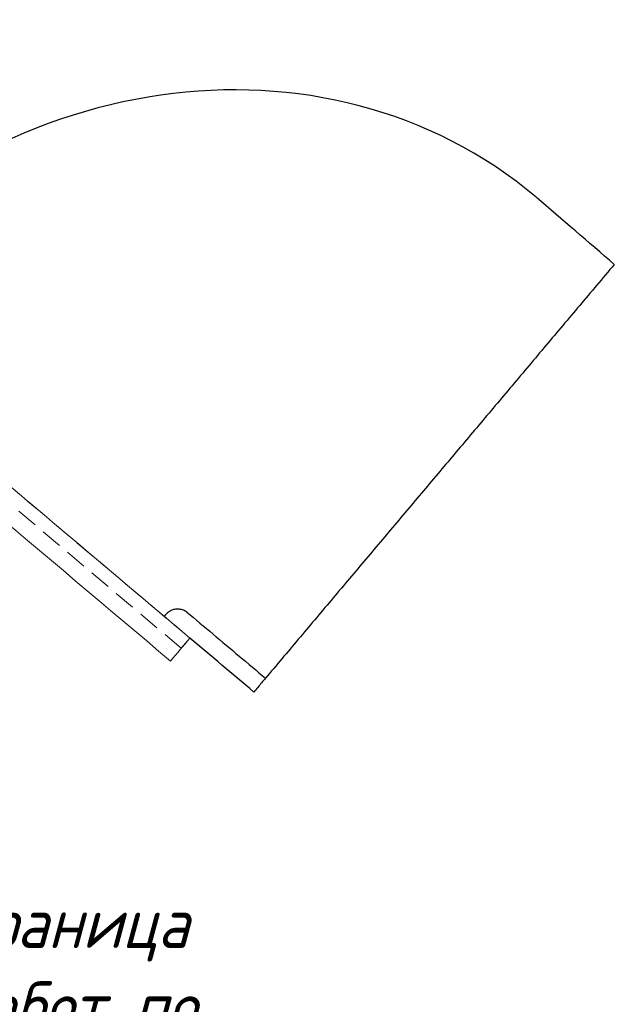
# Model space of a CAD drawing. Header units: metres. Extents: x 1285860 to 1560489, y -721344 to 834863.
# Tile 54 of 256: x 1319224 to 1319242, y 784433 to 784462. Entities that reach past the tile are written whole.
import ezdxf
from ezdxf import colors
from ezdxf.entities.mleader import LeaderData, LeaderLine
from ezdxf.math import Vec2, Vec3

# ---------------------------------------------------------------- set-up
doc = ezdxf.new("R2010")
doc.units = ezdxf.units.M
doc.header["$LTSCALE"] = 0.2
doc.linetypes.add('HIDDEN2', pattern=[4.7625, 3.175, -1.5875])
doc.layers.add('!OIS-K-razm', color=10, linetype='Continuous', lineweight=20)
doc.layers.add('!OIS-K-s0.5', color=50, linetype='Continuous', lineweight=35)
doc.layers.add('!OIS-K-text-s0.5', color=130, linetype='Continuous')
doc.layers.add('!OIS-K-zalivka-252', color=252, linetype='Continuous')
doc.styles.add('Simplex', font='simplex.shx', dxfattribs={"width": 0.85, "oblique": 15})

msp = doc.modelspace()

# ---------------------------------------------------------------- linework, layer by layer
at = {"layer": '!OIS-K-razm', "color": 90}
msp.add_open_spline([(1319229.5837, 784443.4776), (1319228.3409, 784444.5258), (1319225.103, 784447.2567), (1319221.3076, 784450.4579), (1319218.7551, 784452.6108), (1319218.1976, 784453.081)], degree=3, knots=[-14.9052057, -14.9052057, -14.9052057, -14.9052057, -10.0277103, -2.1978497, -0.01, -0.01, -0.01, -0.01], dxfattribs=at)
for points in [[(1319229.0034, 784442.7896), (1319225.2081, 784445.9907), (1319221.4127, 784449.1919), (1319217.6174, 784452.393)], [(1319229.0034, 784442.7896), (1319229.1968, 784443.0189), (1319229.3902, 784443.2483), (1319229.5837, 784443.4776)]]:
    msp.add_open_spline(points, degree=3, dxfattribs=at)
at = {"layer": '!OIS-K-s0.5', "color": 10, "linetype": 'HIDDEN2', "lineweight": 0}
msp.add_lwpolyline([(1319229.3258, 784443.1718), (1319217.9397, 784452.7752), (1319218.1976, 784453.081), (1319229.5837, 784443.4776)], close=True, dxfattribs=at)
at = {"layer": '!OIS-K-zalivka-252'}
msp.add_ellipse((1319229.1469, 784443.846), major_axis=(-10.8192, -12.7671), ratio=0.8917829, start_param=-3.1387039, end_param=-1.5689196, dxfattribs=at)
for points in [[(1319242.2658, 784454.6363), (1319241.4893, 784455.3036), (1319240.7128, 784455.9709), (1319239.9363, 784456.6382)], [(1319229.4914, 784444.2545), (1319229.4751, 784444.2654), (1319229.4413, 784444.2854), (1319229.3875, 784444.3097), (1319229.3313, 784444.3278), (1319229.2733, 784444.3387), (1319229.2144, 784444.3421), (1319229.1555, 784444.3382), (1319229.0976, 784444.3271), (1319229.0415, 784444.3087), (1319228.9882, 784444.2834), (1319228.9385, 784444.2517), (1319228.8934, 784444.2136), (1319228.8532, 784444.1705), (1319228.8299, 784444.1388), (1319228.8193, 784444.1223)], [(1319229.4914, 784444.2545), (1319229.7526, 784444.0349), (1319230.275, 784443.5957), (1319231.0587, 784442.9368), (1319231.5812, 784442.4976), (1319231.8424, 784442.278)], [(1319231.4947, 784441.8658), (1319230.8577, 784442.403), (1319230.2207, 784442.9403), (1319229.5837, 784443.4776)], [(1319231.8424, 784442.278), (1319231.8037, 784442.2322), (1319231.7265, 784442.1406), (1319231.6106, 784442.0032), (1319231.5333, 784441.9116), (1319231.4947, 784441.8658)]]:
    msp.add_open_spline(points, degree=3, dxfattribs=at)
msp.add_open_spline([(1319242.2658, 784454.6363), (1319242.09, 784454.4278), (1319241.5774, 784453.8201), (1319240.7276, 784452.8126), (1319239.7202, 784451.6182), (1319238.7007, 784450.4094), (1319237.7262, 784449.254), (1319236.7442, 784448.0897), (1319235.7642, 784446.9278), (1319234.7836, 784445.7652), (1319233.8032, 784444.6029), (1319232.8228, 784443.4404), (1319232.1692, 784442.6655), (1319231.8424, 784442.278)], degree=3, knots=[21.8538931, 21.8538931, 21.8538931, 21.8538931, 22.7687896, 24.5202349, 26.2716803, 28.0231256, 29.774571, 31.5260163, 33.2774617, 35.028907, 36.7803524, 38.5317977, 40.2832431, 40.2832431, 40.2832431, 40.2832431], dxfattribs=at)

# ---------------------------------------------------------------- leaders
at = {"layer": '!OIS-K-text-s0.5'}
ml = msp.add_multileader_mtext('Standard', dxfattribs=at)
ml.set_content('Граница работ по дорожной одежде', color=256, style='Simplex')
ml.set_leader_properties(color=10)
ml.build(insert=Vec2(0, 0))
ml.multileader.update_dxf_attribs({"text_left_attachment_type": 6, "text_right_attachment_type": 6, "dogleg_length": 2, "arrow_head_size": 1.25, "scale": 0.5})
ctx = ml.context
ctx.base_point, ctx.scale, ctx.char_height, ctx.arrow_head_size, ctx.landing_gap_size, ctx.plane_origin = Vec3(1319222.4846, 784433.7216), 0.5, 1.5, 1.25, 0, Vec3(1319218.57, 784457.5399)
ctx.left_attachment, ctx.right_attachment = 6, 6
notes = []
notes.append((ctx, [(1, (1, 1, 0), (1319221.4846, 784433.7216), (1, 0), 1, [(0, [(1319219.8587, 784442.6111)], 0, [])])]))
ctx.mtext.insert, ctx.mtext.width, ctx.mtext.line_spacing_style, ctx.mtext.flow_direction = Vec3(1319222.4846, 784435.7216), 16.580001, 2, 5
for ctx, leaders in notes:
    for number, flags, end, landing, length, lines in leaders:
        leader = LeaderData()
        leader.index, (leader.has_last_leader_line, leader.has_dogleg_vector, leader.attachment_direction) = number, flags
        leader.last_leader_point, leader.dogleg_vector, leader.dogleg_length = Vec3(end), Vec3(landing), length
        for number, points, colour, breaks in lines:
            line = LeaderLine()
            line.index, line.vertices, line.color, line.breaks = number, Vec3.list(points), colors.encode_raw_color(colour), breaks
            leader.lines.append(line)
        ctx.leaders.append(leader)

doc.saveas('drawing.dxf')
